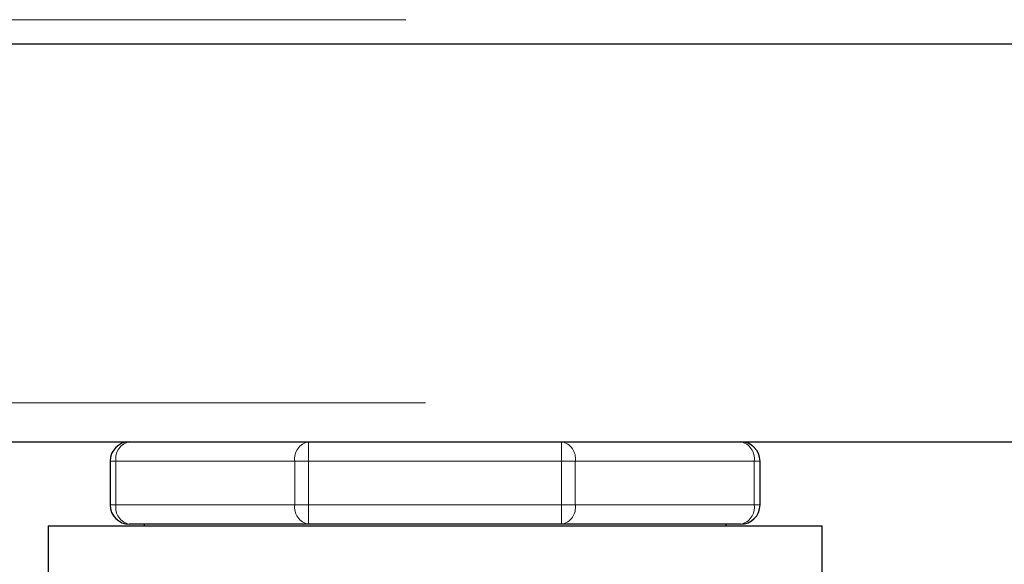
# Model space of a CAD drawing. Header units: millimetres. Extents: x 26 to 239, y 85 to 160.
# Tile 15 of 72: x 62.45 to 64.48, y 86.69 to 87.81. Entities that reach past the tile are written whole.
import ezdxf

# ---------------------------------------------------------------- set-up
doc = ezdxf.new("R2010")
doc.units = ezdxf.units.MM
doc.linetypes.add('PHANTOM', pattern=[12.7, 6.35, -1.27, 1.27, -1.27, 1.27, -1.27])

msp = doc.modelspace()

# ---------------------------------------------------------------- linework, layer by layer
at = {"color": 8, "linetype": 'PHANTOM', "lineweight": 18}
for p, q in [((54.36, 87.808), (67.83, 87.808)), ((29, 87.018), (67.87, 87.018)), ((63.049, 86.898), (63.049, 86.938)), ((63.5709, 86.938), (63.5709, 86.898)), ((62.6517, 86.898), (62.64, 86.898)), ((62.6517, 86.898), (63.0208, 86.898)), ((62.6517, 86.808), (62.6517, 86.898)), ((63.0208, 86.898), (63.0208, 86.808)), ((63.049, 86.898), (63.0208, 86.898)), ((63.049, 86.808), (63.049, 86.898)), ((63.049, 86.898), (63.5709, 86.898)), ((63.5709, 86.898), (63.5709, 86.808)), ((63.5992, 86.898), (63.5709, 86.898)), ((63.5992, 86.808), (63.5992, 86.898)), ((63.5992, 86.898), (63.9683, 86.898)), ((63.9683, 86.898), (63.9683, 86.808)), ((63.98, 86.898), (63.9683, 86.898)), ((62.6517, 86.808), (62.64, 86.808)), ((62.6517, 86.808), (63.0208, 86.808)), ((63.049, 86.808), (63.0208, 86.808)), ((63.049, 86.768), (63.049, 86.808)), ((63.049, 86.808), (63.5709, 86.808)), ((63.5709, 86.808), (63.5709, 86.768)), ((63.5992, 86.808), (63.5709, 86.808)), ((63.5992, 86.808), (63.9683, 86.808)), ((63.98, 86.808), (63.9683, 86.808))]:
    msp.add_line(p, q, dxfattribs=at)
at = {"color": 7, "linetype": 'Continuous', "lineweight": 25}
for p, q in [((54.36, 87.758), (67.88, 87.758)), ((41.3209, 86.938), (62.979, 86.938)), ((62.979, 86.938), (63.049, 86.938)), ((63.049, 86.938), (63.5709, 86.938)), ((63.5709, 86.938), (63.6409, 86.938)), ((63.6409, 86.938), (67.87, 86.938)), ((62.64, 86.898), (62.64, 86.808)), ((63.98, 86.808), (63.98, 86.898)), ((62.5119, 86.7645), (62.5119, 86.653)), ((62.5119, 86.7645), (64.1081, 86.7645)), ((63.049, 86.768), (62.68, 86.768)), ((62.71, 86.768), (62.71, 86.7645)), ((63.5709, 86.768), (63.049, 86.768)), ((63.94, 86.768), (63.5709, 86.768)), ((63.91, 86.7645), (63.91, 86.768)), ((64.1081, 86.653), (64.1081, 86.7645))]:
    msp.add_line(p, q, dxfattribs=at)
for centre, start, end in [((62.68, 86.898), 90, 180), ((63.94, 86.898), 0, 90), ((62.68, 86.808), 180, 270), ((63.94, 86.808), 270, 360)]:
    msp.add_arc(centre, 0.04, start, end, dxfattribs=at)
at = {"color": 8, "linetype": 'PHANTOM', "lineweight": 18}
for centre, start, end in [((62.6871, 86.903), 101.4173, 188.0534), ((63.0561, 86.903), 101.4184, 188.0523), ((63.5639, 86.903), 351.9487, 78.5818), ((63.9329, 86.903), 351.9477, 78.5816), ((62.6871, 86.803), 171.9504, 258.579), ((63.0561, 86.803), 171.9514, 258.5779), ((63.5639, 86.803), 281.4219, 8.0476), ((63.9329, 86.803), 281.4221, 8.0486)]:
    msp.add_arc(centre, 0.0357, start, end, dxfattribs=at)

doc.saveas('drawing.dxf')
